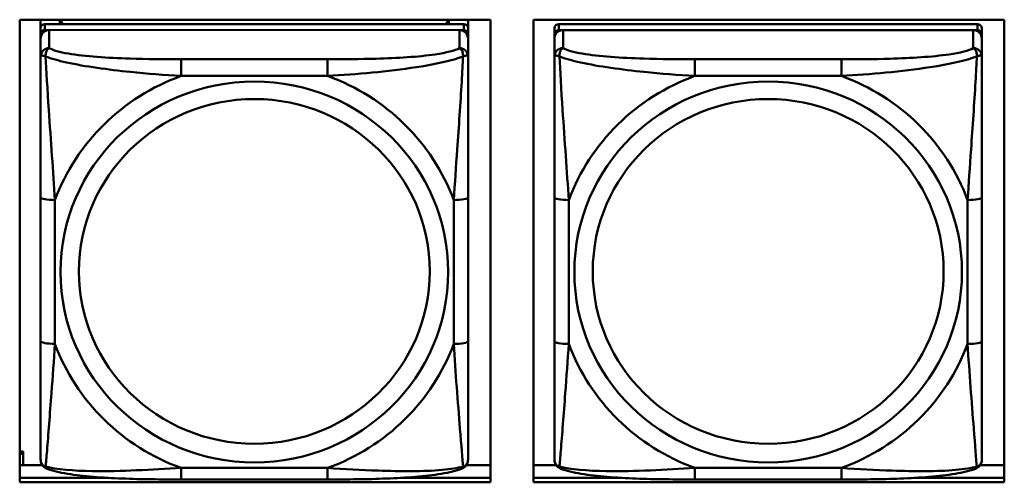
# Model space of a CAD drawing. Header units: inches. Extents: x 0.8 to 72.9, y -7.8 to 49.3.
# Tile 115 of 256: x 40.322 to 41.683, y 18.117 to 18.756. Entities that reach past the tile are written whole.
import ezdxf

# ---------------------------------------------------------------- set-up
doc = ezdxf.new("R2010")
doc.units = ezdxf.units.IN
doc.header["$MEASUREMENT"] = 0
doc.layers.add('Visible Edges(ROSSANSI)', color=7, linetype='Continuous', lineweight=50)
doc.layers.add('Visible Tangent Edges(ROSSANSI)', color=7, linetype='Continuous', lineweight=50)

msp = doc.modelspace()

# ---------------------------------------------------------------- linework, layer by layer
at = {"layer": 'Visible Edges(ROSSANSI)'}
for p, q in [((40.322, 18.1171), (40.322, 18.7558)), ((40.322, 18.7558), (40.9726, 18.7558)), ((40.351, 18.2036), (40.351, 18.7558)), ((40.351, 18.7558), (40.351, 18.7535)), ((40.351, 18.7506), (40.351, 18.7535)), ((40.351, 18.7139), (40.351, 18.7506)), ((40.9356, 18.7498), (40.3569, 18.7498)), ((40.3776, 18.7498), (40.3776, 18.7558)), ((40.3813, 18.7498), (40.3783, 18.7558)), ((40.9142, 18.7558), (40.9112, 18.7498)), ((40.915, 18.7558), (40.915, 18.7498)), ((40.9415, 18.7558), (40.9415, 18.7441)), ((40.9726, 18.7558), (40.9726, 18.1171)), ((41.032, 18.1171), (41.032, 18.7558)), ((41.032, 18.7558), (41.6826, 18.7558)), ((41.6456, 18.7497), (41.0669, 18.7498)), ((41.6826, 18.7558), (41.6826, 18.1171)), ((40.351, 18.1676), (40.351, 18.7358)), ((40.3569, 18.7416), (40.9356, 18.7415)), ((40.9297, 18.7415), (40.3628, 18.7416)), ((40.9415, 18.7357), (40.9415, 18.744)), ((40.9415, 18.7357), (40.9415, 18.7299)), ((41.061, 18.1675), (41.061, 18.7357)), ((41.0669, 18.7415), (41.6456, 18.7415)), ((41.6397, 18.7415), (41.0728, 18.7415)), ((41.6515, 18.7357), (41.6515, 18.7439)), ((41.6515, 18.7357), (41.6515, 18.7299)), ((40.351, 18.73), (40.351, 18.1734)), ((40.9415, 18.705), (40.9415, 18.7299)), ((41.061, 18.7299), (41.061, 18.1733)), ((41.6515, 18.705), (41.6515, 18.7299)), ((40.351, 18.7139), (40.351, 18.6402)), ((40.351, 18.6932), (40.351, 18.421)), ((40.351, 18.639), (40.351, 18.6402)), ((40.9415, 18.3119), (40.9415, 18.5106)), ((41.6515, 18.3119), (41.6515, 18.5106)), ((40.351, 18.4395), (40.351, 18.4395)), ((40.351, 18.421), (40.351, 18.4395)), ((40.351, 18.4028), (40.351, 18.4395)), ((40.351, 18.3669), (40.351, 18.421)), ((40.351, 18.4028), (40.351, 18.4056)), ((40.351, 18.4028), (40.351, 18.2896)), ((40.351, 18.3658), (40.351, 18.3669)), ((40.351, 18.2131), (40.351, 18.2896)), ((40.351, 18.2131), (40.351, 18.2036)), ((40.351, 18.2036), (40.351, 18.2036)), ((40.351, 18.1734), (40.351, 18.1758)), ((40.351, 18.1484), (40.351, 18.1734)), ((41.061, 18.1733), (41.061, 18.1758)), ((41.061, 18.1484), (41.061, 18.1733)), ((40.322, 18.1594), (40.3267, 18.1594)), ((40.322, 18.1564), (40.3267, 18.1564)), ((40.3267, 18.1594), (40.3267, 18.1564)), ((40.3267, 18.1564), (40.3267, 18.1408)), ((40.322, 18.1408), (40.3532, 18.1408)), ((40.9393, 18.1408), (40.9726, 18.1408)), ((41.032, 18.1408), (41.0632, 18.1408)), ((41.6493, 18.1408), (41.6826, 18.1408)), ((40.322, 18.1232), (40.4448, 18.1232)), ((40.4448, 18.1232), (40.322, 18.1232)), ((40.8479, 18.1232), (40.9726, 18.1232)), ((40.9726, 18.1232), (40.8479, 18.1232)), ((41.032, 18.1232), (41.1545, 18.1232)), ((41.1545, 18.1232), (41.032, 18.1232)), ((41.5582, 18.1232), (41.6826, 18.1232)), ((41.6826, 18.1232), (41.5582, 18.1232)), ((40.9726, 18.1171), (40.322, 18.1171)), ((40.7474, 18.121), (40.5451, 18.121)), ((41.6826, 18.1171), (41.032, 18.1171)), ((41.4574, 18.121), (41.2551, 18.121))]:
    msp.add_line(p, q, dxfattribs=at)
for centre, major_axis, start_param, end_param in [((40.3569, 18.744), (-0.00591, 0), 4.712366, 6.283162), ((40.9356, 18.744), (0.00591, 0), 6.283162, 7.853958), ((41.0669, 18.744), (-0.00591, 0), 4.712366, 6.283162), ((41.6456, 18.7439), (0.00591, 0), 6.283162, 7.853958), ((40.3628, 18.73), (-0.0118, 0), 4.712366, 6.283162), ((40.3569, 18.7358), (-0.00591, 0), 4.712366, 6.283162), ((40.9297, 18.7299), (0.0118, 0), 6.283162, 7.853958), ((40.9356, 18.7357), (0.00591, 0), 6.283162, 7.853958), ((41.0728, 18.7299), (-0.0118, 0), 4.712366, 6.283162), ((41.0669, 18.7357), (-0.00591, 0), 4.712366, 6.283162), ((41.6397, 18.7299), (0.0118, 0), 6.283162, 7.853958), ((41.6456, 18.7357), (0.00591, 0), 6.283162, 7.853958)]:
    msp.add_ellipse(centre, major_axis=major_axis, ratio=0.981793, start_param=start_param, end_param=end_param, dxfattribs=at)
for points, knots in [([(40.9415, 18.705), (40.9415, 18.701), (40.9415, 18.6958), (40.9415, 18.6829), (40.9415, 18.6748), (40.9415, 18.6553), (40.9415, 18.6435), (40.9415, 18.6174), (40.9415, 18.6032), (40.9415, 18.5749), (40.9415, 18.5607), (40.9415, 18.5345), (40.9415, 18.5224), (40.9415, 18.5106)], [-0.7963813, -0.7963813, -0.7963813, -0.7963813, -0.7327374, -0.7327374, -0.6587673, -0.6587673, -0.5649326, -0.5649326, -0.4570471, -0.4570471, -0.3491616, -0.3491616, -0.2569537, -0.2569537, -0.2569537, -0.2569537]), ([(41.6515, 18.705), (41.6515, 18.701), (41.6515, 18.6958), (41.6515, 18.6829), (41.6515, 18.6748), (41.6515, 18.6553), (41.6515, 18.6435), (41.6515, 18.6174), (41.6515, 18.6032), (41.6515, 18.5748), (41.6515, 18.5606), (41.6515, 18.5344), (41.6515, 18.5224), (41.6515, 18.5106)], [-0.7963813, -0.7963813, -0.7963813, -0.7963813, -0.7327374, -0.7327374, -0.6587673, -0.6587673, -0.5649326, -0.5649326, -0.4570471, -0.4570471, -0.3491616, -0.3491616, -0.2569537, -0.2569537, -0.2569537, -0.2569537]), ([(40.9415, 18.3119), (40.9415, 18.298), (40.9415, 18.2841), (40.9415, 18.2567), (40.9415, 18.2432), (40.9415, 18.2172), (40.9415, 18.2046), (40.9415, 18.1817), (40.9415, 18.1714), (40.9415, 18.1572), (40.9415, 18.1525), (40.9415, 18.1493), (40.9415, 18.1488), (40.9415, 18.1484)], [0.2569517, 0.2569517, 0.2569517, 0.2569517, 0.3649254, 0.3649254, 0.472899, 0.472899, 0.5808726, 0.5808726, 0.6888463, 0.6888463, 0.7733641, 0.7733641, 0.7968199, 0.7968199, 0.7968199, 0.7968199]), ([(41.6515, 18.3119), (41.6515, 18.298), (41.6515, 18.2841), (41.6515, 18.2566), (41.6515, 18.2431), (41.6515, 18.2172), (41.6515, 18.2046), (41.6515, 18.1817), (41.6515, 18.1714), (41.6515, 18.1572), (41.6515, 18.1525), (41.6515, 18.1493), (41.6515, 18.1488), (41.6515, 18.1484)], [0.2569517, 0.2569517, 0.2569517, 0.2569517, 0.3649254, 0.3649254, 0.472899, 0.472899, 0.5808726, 0.5808726, 0.6888463, 0.6888463, 0.7733641, 0.7733641, 0.7968199, 0.7968199, 0.7968199, 0.7968199]), ([(40.359, 18.1361), (40.358, 18.1366), (40.3569, 18.1372), (40.3549, 18.1388), (40.354, 18.1397), (40.3527, 18.1416), (40.3522, 18.1426), (40.3515, 18.1445), (40.3513, 18.1454), (40.351, 18.147), (40.351, 18.1478), (40.351, 18.1484)], [0.02510758, 0.02510758, 0.02510758, 0.02510758, 0.03074015, 0.03074015, 0.03637271, 0.03637271, 0.04200527, 0.04200527, 0.04763784, 0.04763784, 0.0532704, 0.0532704, 0.0532704, 0.0532704]), ([(40.9335, 18.1361), (40.9346, 18.1366), (40.9356, 18.1372), (40.9376, 18.1387), (40.9385, 18.1397), (40.9398, 18.1416), (40.9403, 18.1426), (40.941, 18.1445), (40.9412, 18.1454), (40.9415, 18.147), (40.9415, 18.1478), (40.9415, 18.1484)], [0.0251072, 0.0251072, 0.0251072, 0.0251072, 0.03073932, 0.03073932, 0.03637143, 0.03637143, 0.04200355, 0.04200355, 0.04763567, 0.04763567, 0.05326779, 0.05326779, 0.05326779, 0.05326779]), ([(41.069, 18.1361), (41.068, 18.1366), (41.0669, 18.1372), (41.0649, 18.1387), (41.064, 18.1397), (41.0627, 18.1416), (41.0622, 18.1426), (41.0615, 18.1445), (41.0613, 18.1454), (41.061, 18.147), (41.061, 18.1478), (41.061, 18.1484)], [0.02510758, 0.02510758, 0.02510758, 0.02510758, 0.03074015, 0.03074015, 0.03637271, 0.03637271, 0.04200527, 0.04200527, 0.04763784, 0.04763784, 0.0532704, 0.0532704, 0.0532704, 0.0532704]), ([(41.6435, 18.1361), (41.6446, 18.1365), (41.6456, 18.1372), (41.6476, 18.1387), (41.6485, 18.1397), (41.6498, 18.1416), (41.6503, 18.1426), (41.651, 18.1445), (41.6512, 18.1454), (41.6515, 18.147), (41.6515, 18.1477), (41.6515, 18.1484)], [0.0251072, 0.0251072, 0.0251072, 0.0251072, 0.03073932, 0.03073932, 0.03637143, 0.03637143, 0.04200355, 0.04200355, 0.04763567, 0.04763567, 0.05326779, 0.05326779, 0.05326779, 0.05326779]), ([(40.5451, 18.121), (40.5316, 18.121), (40.5179, 18.1211), (40.4906, 18.1214), (40.477, 18.1218), (40.4502, 18.1228), (40.4368, 18.1236), (40.4112, 18.1257), (40.399, 18.127), (40.3769, 18.1306), (40.3675, 18.1326), (40.359, 18.1361)], [0.2569517, 0.2569517, 0.2569517, 0.2569517, 0.3597049, 0.3597049, 0.4624581, 0.4624581, 0.5652113, 0.5652113, 0.6679645, 0.6679645, 0.7707177, 0.7707177, 0.7707177, 0.7707177]), ([(40.9335, 18.1361), (40.9251, 18.1326), (40.9156, 18.1306), (40.8935, 18.127), (40.8813, 18.1257), (40.8556, 18.1235), (40.8423, 18.1228), (40.8155, 18.1218), (40.8019, 18.1214), (40.7746, 18.1211), (40.7609, 18.121), (40.7474, 18.121)], [-0.7703503, -0.7703503, -0.7703503, -0.7703503, -0.667671, -0.667671, -0.5649917, -0.5649917, -0.4623124, -0.4623124, -0.3596331, -0.3596331, -0.2569537, -0.2569537, -0.2569537, -0.2569537]), ([(41.2551, 18.121), (41.2416, 18.121), (41.2279, 18.1211), (41.2006, 18.1214), (41.187, 18.1217), (41.1602, 18.1228), (41.1468, 18.1235), (41.1212, 18.1257), (41.109, 18.127), (41.0869, 18.1306), (41.0775, 18.1326), (41.069, 18.1361)], [0.2569517, 0.2569517, 0.2569517, 0.2569517, 0.3597049, 0.3597049, 0.4624581, 0.4624581, 0.5652113, 0.5652113, 0.6679645, 0.6679645, 0.7707177, 0.7707177, 0.7707177, 0.7707177]), ([(41.6435, 18.1361), (41.6351, 18.1326), (41.6256, 18.1306), (41.6035, 18.127), (41.5913, 18.1256), (41.5656, 18.1235), (41.5523, 18.1228), (41.5255, 18.1217), (41.5119, 18.1214), (41.4846, 18.121), (41.4709, 18.121), (41.4574, 18.121)], [-0.7703503, -0.7703503, -0.7703503, -0.7703503, -0.667671, -0.667671, -0.5649917, -0.5649917, -0.4623124, -0.4623124, -0.3596331, -0.3596331, -0.2569537, -0.2569537, -0.2569537, -0.2569537])]:
    msp.add_open_spline(points, degree=3, knots=knots, dxfattribs=at)
at = {"layer": 'Visible Tangent Edges(ROSSANSI)'}
for p, q in [((40.3569, 18.7416), (40.3569, 18.7498)), ((40.9356, 18.7498), (40.9356, 18.7415)), ((41.0669, 18.7415), (41.0669, 18.7498)), ((41.6456, 18.7497), (41.6456, 18.7415)), ((40.351, 18.744), (40.351, 18.7358)), ((40.3628, 18.7166), (40.3628, 18.7416)), ((40.9297, 18.7415), (40.9297, 18.7166)), ((41.061, 18.744), (41.061, 18.7357)), ((41.0728, 18.7166), (41.0728, 18.7415)), ((41.6397, 18.7415), (41.6397, 18.7166)), ((40.351, 18.73), (40.351, 18.705)), ((41.061, 18.7299), (41.061, 18.705)), ((40.7474, 18.7012), (40.5451, 18.7012)), ((41.4574, 18.7011), (41.2551, 18.7011)), ((40.5451, 18.6781), (40.7474, 18.6781)), ((41.2551, 18.6781), (41.4574, 18.6781)), ((40.351, 18.5106), (40.351, 18.312)), ((40.3707, 18.3082), (40.3707, 18.5068)), ((40.9219, 18.5068), (40.9219, 18.3082)), ((41.061, 18.5106), (41.061, 18.3119)), ((41.0807, 18.3082), (41.0807, 18.5068)), ((41.6319, 18.5068), (41.6319, 18.3082)), ((40.7474, 18.1369), (40.5451, 18.137)), ((41.4574, 18.1369), (41.2551, 18.1369))]:
    msp.add_line(p, q, dxfattribs=at)
for centre, major_axis, ratio, start_param, end_param in [((40.3628, 18.705), (-0.0118, 0), 0.981793, 4.712366, 6.283162), ((40.9297, 18.705), (0.0118, 0), 0.981793, 6.283162, 7.853958), ((41.0728, 18.705), (-0.0118, 0), 0.981793, 4.712366, 6.283162), ((41.6397, 18.705), (0.0118, 0), 0.981793, 6.283162, 7.853958), ((40.5451, 18.6818), (0, 0.0197), 0.00001, 4.521276, 6.092075), ((40.7474, 18.6818), (0, 0.0197), 0.00001, 4.521275, 6.092068), ((41.2551, 18.6818), (0, 0.0197), 0.00001, 4.521276, 6.092075), ((41.4574, 18.6818), (0, 0.0197), 0.00001, 4.521275, 6.092068), ((40.6463, 18.4075), (-0.2936, 0), 0.981793, 5.064132, 5.931395), ((40.6463, 18.4075), (0.2936, 0), 0.981793, 0.351743, 1.219006), ((41.3563, 18.4075), (-0.2936, 0), 0.981793, 5.064132, 5.931395), ((41.3563, 18.4075), (0.2936, 0), 0.981793, 0.351743, 1.219006), ((40.3707, 18.5106), (-0.0197, 0), 0.189952, 0.000005, 1.570801), ((40.9219, 18.5106), (0.0197, 0), 0.189952, 4.712393, 6.28319), ((41.0807, 18.5106), (-0.0197, 0), 0.189952, 0.000005, 1.570801), ((41.6319, 18.5106), (0.0197, 0), 0.189952, 4.712393, 6.28319), ((40.3707, 18.312), (-0.0197, 0), 0.189952, 0.000005, 1.570801), ((40.6463, 18.4075), (-0.2936, 0), 0.981793, 0.351743, 1.219006), ((40.6463, 18.4075), (0.2936, 0), 0.981793, 5.064132, 5.931395), ((40.9219, 18.3119), (0.0197, 0), 0.189952, 4.712393, 6.28319), ((41.0807, 18.3119), (-0.0197, 0), 0.189952, 0.000005, 1.570801), ((41.3563, 18.4075), (-0.2936, 0), 0.981793, 0.351743, 1.219006), ((41.3563, 18.4075), (0.2936, 0), 0.981793, 5.064132, 5.931395), ((41.6319, 18.3119), (0.0197, 0), 0.189952, 4.712393, 6.28319), ((40.5451, 18.1407), (0, -0.0197), 0.00001, 6.283174, 7.662867), ((40.7474, 18.1407), (0, -0.0197), 0.00001, 6.283177, 7.662868), ((41.2551, 18.1407), (0, -0.0197), 0.00001, 6.283174, 7.662867), ((41.4574, 18.1407), (0, -0.0197), 0.00001, 6.283179, 7.662868)]:
    msp.add_ellipse(centre, major_axis=major_axis, ratio=ratio, start_param=start_param, end_param=end_param, dxfattribs=at)
for centre, major_axis in [((40.6463, 18.4075), (-0.2678, 0)), ((41.3563, 18.4075), (-0.2678, 0)), ((40.6463, 18.4083), (-0.2424, 0)), ((41.3563, 18.4083), (-0.2424, 0))]:
    msp.add_ellipse(centre, major_axis=major_axis, ratio=0.981793, dxfattribs=at)
for points, knots in [([(40.3578, 18.7051), (40.3578, 18.7062), (40.3579, 18.7073), (40.3581, 18.7093), (40.3583, 18.7103), (40.3588, 18.7117), (40.359, 18.7122), (40.3593, 18.7129), (40.3594, 18.7131), (40.3597, 18.7137), (40.3599, 18.714), (40.3605, 18.7148), (40.3609, 18.7152), (40.3618, 18.716), (40.3623, 18.7164), (40.3628, 18.7166)], [-0.00023197, -0.00023197, -0.00023197, -0.00023197, 0.00913095, 0.00913095, 0.01983142, 0.01983142, 0.02651922, 0.02651922, 0.02986312, 0.02986312, 0.03521335, 0.03521335, 0.04377373, 0.04377373, 0.0532704, 0.0532704, 0.0532704, 0.0532704]), ([(40.5451, 18.7012), (40.5215, 18.7012), (40.4975, 18.7013), (40.4741, 18.7021), (40.4434, 18.7031), (40.4126, 18.7051), (40.3893, 18.709), (40.3773, 18.7111), (40.3677, 18.7137), (40.3628, 18.7166)], [0.2569537, 0.2569537, 0.2569537, 0.2569537, 0.4371919, 0.4371919, 0.4371919, 0.6739428, 0.6739428, 0.6739428, 0.7963818, 0.7963818, 0.7963818, 0.7963818]), ([(40.9297, 18.7166), (40.924, 18.7132), (40.9115, 18.7102), (40.8963, 18.7079), (40.8729, 18.7045), (40.8437, 18.7028), (40.8147, 18.702), (40.7925, 18.7013), (40.7698, 18.7012), (40.7474, 18.7012)], [-0.7968224, -0.7968224, -0.7968224, -0.7968224, -0.6514613, -0.6514613, -0.6514613, -0.427691, -0.427691, -0.427691, -0.2569517, -0.2569517, -0.2569517, -0.2569517]), ([(40.9297, 18.7166), (40.9303, 18.7164), (40.9308, 18.716), (40.9317, 18.7152), (40.932, 18.7148), (40.9326, 18.714), (40.9328, 18.7137), (40.9331, 18.7131), (40.9333, 18.7129), (40.9336, 18.7122), (40.9338, 18.7117), (40.9342, 18.7102), (40.9344, 18.7093), (40.9347, 18.7072), (40.9347, 18.7062), (40.9347, 18.7051)], [-0.0532704, -0.0532704, -0.0532704, -0.0532704, -0.04377373, -0.04377373, -0.03521335, -0.03521335, -0.02986312, -0.02986312, -0.02651922, -0.02651922, -0.01983142, -0.01983142, -0.00913095, -0.00913095, 0.00023197, 0.00023197, 0.00023197, 0.00023197]), ([(41.0678, 18.7051), (41.0678, 18.7062), (41.0679, 18.7072), (41.0681, 18.7093), (41.0683, 18.7102), (41.0688, 18.7117), (41.069, 18.7122), (41.0693, 18.7129), (41.0694, 18.7131), (41.0697, 18.7137), (41.0699, 18.714), (41.0705, 18.7148), (41.0709, 18.7152), (41.0718, 18.716), (41.0723, 18.7164), (41.0728, 18.7166)], [-0.00023197, -0.00023197, -0.00023197, -0.00023197, 0.00913095, 0.00913095, 0.01983142, 0.01983142, 0.02651922, 0.02651922, 0.02986312, 0.02986312, 0.03521335, 0.03521335, 0.04377373, 0.04377373, 0.0532704, 0.0532704, 0.0532704, 0.0532704]), ([(41.2551, 18.7011), (41.2315, 18.7011), (41.2075, 18.7013), (41.1841, 18.7021), (41.1534, 18.703), (41.1226, 18.705), (41.0993, 18.709), (41.0873, 18.7111), (41.0777, 18.7137), (41.0728, 18.7166)], [0.2569537, 0.2569537, 0.2569537, 0.2569537, 0.4371919, 0.4371919, 0.4371919, 0.6739428, 0.6739428, 0.6739428, 0.7963818, 0.7963818, 0.7963818, 0.7963818]), ([(41.6397, 18.7166), (41.634, 18.7131), (41.6215, 18.7101), (41.6063, 18.7079), (41.5829, 18.7045), (41.5537, 18.7028), (41.5247, 18.7019), (41.5025, 18.7013), (41.4798, 18.7011), (41.4574, 18.7011)], [-0.7968224, -0.7968224, -0.7968224, -0.7968224, -0.6514613, -0.6514613, -0.6514613, -0.427691, -0.427691, -0.427691, -0.2569517, -0.2569517, -0.2569517, -0.2569517]), ([(41.6397, 18.7166), (41.6403, 18.7163), (41.6408, 18.716), (41.6417, 18.7152), (41.642, 18.7148), (41.6426, 18.714), (41.6428, 18.7137), (41.6431, 18.7131), (41.6433, 18.7129), (41.6436, 18.7122), (41.6438, 18.7117), (41.6442, 18.7102), (41.6444, 18.7092), (41.6447, 18.7072), (41.6447, 18.7062), (41.6447, 18.7051)], [-0.0532704, -0.0532704, -0.0532704, -0.0532704, -0.04377373, -0.04377373, -0.03521335, -0.03521335, -0.02986312, -0.02986312, -0.02651922, -0.02651922, -0.01983142, -0.01983142, -0.00913095, -0.00913095, 0.00023197, 0.00023197, 0.00023197, 0.00023197]), ([(40.351, 18.705), (40.351, 18.7053), (40.3511, 18.7055), (40.3513, 18.7059), (40.3515, 18.706), (40.3519, 18.7061), (40.352, 18.7062), (40.3524, 18.7062), (40.3525, 18.7062), (40.3529, 18.7063), (40.3532, 18.7063), (40.3541, 18.7062), (40.3548, 18.706), (40.3563, 18.7057), (40.357, 18.7054), (40.3578, 18.7051)], [-0.0532704, -0.0532704, -0.0532704, -0.0532704, -0.04377373, -0.04377373, -0.03521335, -0.03521335, -0.02986312, -0.02986312, -0.02651922, -0.02651922, -0.01983142, -0.01983142, -0.00913095, -0.00913095, 0.00023197, 0.00023197, 0.00023197, 0.00023197]), ([(40.351, 18.705), (40.351, 18.6959), (40.351, 18.6807), (40.351, 18.6635), (40.351, 18.6371), (40.351, 18.6068), (40.351, 18.5774), (40.351, 18.555), (40.351, 18.5326), (40.351, 18.5106)], [-0.7968224, -0.7968224, -0.7968224, -0.7968224, -0.6514613, -0.6514613, -0.6514613, -0.427691, -0.427691, -0.427691, -0.2569517, -0.2569517, -0.2569517, -0.2569517]), ([(40.3578, 18.7051), (40.3655, 18.7022), (40.3755, 18.6993), (40.4126, 18.6911), (40.4443, 18.6869), (40.4985, 18.6813), (40.5218, 18.6794), (40.5451, 18.6781)], [-0.7478145, -0.7478145, -0.7478145, -0.7478145, -0.6493253, -0.6493253, -0.427691, -0.427691, -0.2569537, -0.2569537, -0.2569537, -0.2569537]), ([(40.3707, 18.5068), (40.3683, 18.5465), (40.365, 18.5887), (40.3604, 18.6587), (40.3588, 18.6862), (40.3578, 18.7051)], [0.2569517, 0.2569517, 0.2569517, 0.2569517, 0.5559983, 0.5559983, 0.7482818, 0.7482818, 0.7482818, 0.7482818]), ([(40.7474, 18.6781), (40.7879, 18.6804), (40.8303, 18.6842), (40.8959, 18.6943), (40.9203, 18.6993), (40.9347, 18.7051)], [0.2569517, 0.2569517, 0.2569517, 0.2569517, 0.5559983, 0.5559983, 0.7482818, 0.7482818, 0.7482818, 0.7482818]), ([(40.9347, 18.7051), (40.9342, 18.6951), (40.9336, 18.6831), (40.9311, 18.641), (40.9288, 18.6078), (40.9249, 18.5528), (40.9233, 18.5297), (40.9219, 18.5068)], [-0.7478145, -0.7478145, -0.7478145, -0.7478145, -0.6493253, -0.6493253, -0.427691, -0.427691, -0.2569537, -0.2569537, -0.2569537, -0.2569537]), ([(40.9347, 18.7051), (40.9355, 18.7054), (40.9363, 18.7056), (40.9377, 18.706), (40.9384, 18.7061), (40.9393, 18.7062), (40.9396, 18.7063), (40.9401, 18.7062), (40.9402, 18.7062), (40.9405, 18.7062), (40.9407, 18.7061), (40.941, 18.706), (40.9412, 18.7058), (40.9415, 18.7055), (40.9415, 18.7053), (40.9415, 18.705)], [-0.00023197, -0.00023197, -0.00023197, -0.00023197, 0.00913095, 0.00913095, 0.01983142, 0.01983142, 0.02651922, 0.02651922, 0.02986312, 0.02986312, 0.03521335, 0.03521335, 0.04377373, 0.04377373, 0.0532704, 0.0532704, 0.0532704, 0.0532704]), ([(41.061, 18.705), (41.061, 18.7053), (41.0611, 18.7055), (41.0613, 18.7058), (41.0615, 18.706), (41.0619, 18.7061), (41.062, 18.7062), (41.0624, 18.7062), (41.0625, 18.7062), (41.0629, 18.7062), (41.0632, 18.7062), (41.0641, 18.7061), (41.0648, 18.706), (41.0663, 18.7056), (41.067, 18.7054), (41.0678, 18.7051)], [-0.0532704, -0.0532704, -0.0532704, -0.0532704, -0.04377373, -0.04377373, -0.03521335, -0.03521335, -0.02986312, -0.02986312, -0.02651922, -0.02651922, -0.01983142, -0.01983142, -0.00913095, -0.00913095, 0.00023197, 0.00023197, 0.00023197, 0.00023197]), ([(41.061, 18.705), (41.061, 18.6959), (41.061, 18.6807), (41.061, 18.6635), (41.061, 18.6371), (41.061, 18.6068), (41.061, 18.5774), (41.061, 18.555), (41.061, 18.5326), (41.061, 18.5106)], [-0.7968224, -0.7968224, -0.7968224, -0.7968224, -0.6514613, -0.6514613, -0.6514613, -0.427691, -0.427691, -0.427691, -0.2569517, -0.2569517, -0.2569517, -0.2569517]), ([(41.0678, 18.7051), (41.0755, 18.7022), (41.0855, 18.6993), (41.1226, 18.6911), (41.1543, 18.6869), (41.2085, 18.6813), (41.2318, 18.6794), (41.2551, 18.6781)], [-0.7478145, -0.7478145, -0.7478145, -0.7478145, -0.6493253, -0.6493253, -0.427691, -0.427691, -0.2569537, -0.2569537, -0.2569537, -0.2569537]), ([(41.0807, 18.5068), (41.0783, 18.5465), (41.075, 18.5887), (41.0704, 18.6587), (41.0688, 18.6861), (41.0678, 18.7051)], [0.2569517, 0.2569517, 0.2569517, 0.2569517, 0.5559983, 0.5559983, 0.7482818, 0.7482818, 0.7482818, 0.7482818]), ([(41.4574, 18.6781), (41.4979, 18.6804), (41.5403, 18.6842), (41.6059, 18.6942), (41.6303, 18.6993), (41.6447, 18.7051)], [0.2569517, 0.2569517, 0.2569517, 0.2569517, 0.5559983, 0.5559983, 0.7482818, 0.7482818, 0.7482818, 0.7482818]), ([(41.6447, 18.7051), (41.6442, 18.6951), (41.6436, 18.683), (41.6411, 18.6409), (41.6388, 18.6078), (41.6349, 18.5527), (41.6333, 18.5297), (41.6319, 18.5068)], [-0.7478145, -0.7478145, -0.7478145, -0.7478145, -0.6493253, -0.6493253, -0.427691, -0.427691, -0.2569537, -0.2569537, -0.2569537, -0.2569537]), ([(41.6447, 18.7051), (41.6455, 18.7054), (41.6463, 18.7056), (41.6477, 18.706), (41.6484, 18.7061), (41.6493, 18.7062), (41.6496, 18.7062), (41.6501, 18.7062), (41.6502, 18.7062), (41.6505, 18.7062), (41.6507, 18.7061), (41.651, 18.706), (41.6512, 18.7058), (41.6515, 18.7055), (41.6515, 18.7053), (41.6515, 18.705)], [-0.00023197, -0.00023197, -0.00023197, -0.00023197, 0.00913095, 0.00913095, 0.01983142, 0.01983142, 0.02651922, 0.02651922, 0.02986312, 0.02986312, 0.03521335, 0.03521335, 0.04377373, 0.04377373, 0.0532704, 0.0532704, 0.0532704, 0.0532704]), ([(40.351, 18.312), (40.351, 18.2887), (40.351, 18.2654), (40.351, 18.2432), (40.351, 18.214), (40.351, 18.1857), (40.351, 18.1669), (40.351, 18.1571), (40.351, 18.1503), (40.351, 18.1484)], [0.2569537, 0.2569537, 0.2569537, 0.2569537, 0.4371919, 0.4371919, 0.4371919, 0.6739428, 0.6739428, 0.6739428, 0.7963818, 0.7963818, 0.7963818, 0.7963818]), ([(40.3578, 18.1388), (40.3583, 18.1438), (40.359, 18.1514), (40.3615, 18.1821), (40.3637, 18.2112), (40.3676, 18.2627), (40.3693, 18.2852), (40.3707, 18.3082)], [-0.7478145, -0.7478145, -0.7478145, -0.7478145, -0.6493253, -0.6493253, -0.427691, -0.427691, -0.2569537, -0.2569537, -0.2569537, -0.2569537]), ([(40.9219, 18.3082), (40.9242, 18.2684), (40.9275, 18.2274), (40.9322, 18.1685), (40.9338, 18.148), (40.9347, 18.1388)], [0.2569517, 0.2569517, 0.2569517, 0.2569517, 0.5559983, 0.5559983, 0.7482818, 0.7482818, 0.7482818, 0.7482818]), ([(41.061, 18.3119), (41.061, 18.2887), (41.061, 18.2653), (41.061, 18.2431), (41.061, 18.214), (41.061, 18.1857), (41.061, 18.1668), (41.061, 18.1571), (41.061, 18.1502), (41.061, 18.1484)], [0.2569537, 0.2569537, 0.2569537, 0.2569537, 0.4371919, 0.4371919, 0.4371919, 0.6739428, 0.6739428, 0.6739428, 0.7963818, 0.7963818, 0.7963818, 0.7963818]), ([(41.0678, 18.1388), (41.0683, 18.1438), (41.069, 18.1514), (41.0715, 18.182), (41.0737, 18.2111), (41.0776, 18.2626), (41.0793, 18.2852), (41.0807, 18.3082)], [-0.7478145, -0.7478145, -0.7478145, -0.7478145, -0.6493253, -0.6493253, -0.427691, -0.427691, -0.2569537, -0.2569537, -0.2569537, -0.2569537]), ([(41.6319, 18.3082), (41.6342, 18.2684), (41.6375, 18.2274), (41.6422, 18.1684), (41.6438, 18.148), (41.6447, 18.1388)], [0.2569517, 0.2569517, 0.2569517, 0.2569517, 0.5559983, 0.5559983, 0.7482818, 0.7482818, 0.7482818, 0.7482818]), ([(40.3578, 18.1388), (40.357, 18.139), (40.3562, 18.1394), (40.3548, 18.1402), (40.3541, 18.1407), (40.3532, 18.1417), (40.3529, 18.1421), (40.3525, 18.1427), (40.3523, 18.1429), (40.352, 18.1435), (40.3519, 18.1439), (40.3515, 18.1448), (40.3513, 18.1455), (40.351, 18.1469), (40.351, 18.1476), (40.351, 18.1484)], [-0.00023197, -0.00023197, -0.00023197, -0.00023197, 0.00913095, 0.00913095, 0.01983142, 0.01983142, 0.02651922, 0.02651922, 0.02986312, 0.02986312, 0.03521335, 0.03521335, 0.04377373, 0.04377373, 0.0532704, 0.0532704, 0.0532704, 0.0532704]), ([(40.359, 18.1361), (40.3589, 18.1362), (40.3587, 18.1363), (40.3583, 18.1366), (40.3581, 18.137), (40.3579, 18.1378), (40.3578, 18.1382), (40.3578, 18.1388)], [-0.02510758, -0.02510758, -0.02510758, -0.02510758, -0.01983142, -0.01983142, -0.00913095, -0.00913095, 0.00023197, 0.00023197, 0.00023197, 0.00023197]), ([(40.5451, 18.137), (40.5046, 18.1346), (40.4623, 18.1319), (40.3966, 18.1329), (40.3722, 18.1348), (40.3578, 18.1388)], [0.2569517, 0.2569517, 0.2569517, 0.2569517, 0.5559983, 0.5559983, 0.7482818, 0.7482818, 0.7482818, 0.7482818]), ([(40.9347, 18.1388), (40.927, 18.1368), (40.917, 18.1352), (40.88, 18.1319), (40.8483, 18.1321), (40.794, 18.1341), (40.7708, 18.1355), (40.7474, 18.1369)], [-0.7478145, -0.7478145, -0.7478145, -0.7478145, -0.6493253, -0.6493253, -0.427691, -0.427691, -0.2569537, -0.2569537, -0.2569537, -0.2569537]), ([(40.9347, 18.1388), (40.9347, 18.1382), (40.9347, 18.1378), (40.9344, 18.1369), (40.9342, 18.1366), (40.9338, 18.1363), (40.9337, 18.1362), (40.9335, 18.1361)], [-0.00023197, -0.00023197, -0.00023197, -0.00023197, 0.00913095, 0.00913095, 0.01983142, 0.01983142, 0.0251072, 0.0251072, 0.0251072, 0.0251072]), ([(40.9415, 18.1484), (40.9415, 18.1476), (40.9415, 18.1469), (40.9412, 18.1455), (40.941, 18.1448), (40.9407, 18.1438), (40.9405, 18.1435), (40.9402, 18.1429), (40.94, 18.1427), (40.9396, 18.1421), (40.9393, 18.1417), (40.9384, 18.1407), (40.9377, 18.1402), (40.9363, 18.1394), (40.9355, 18.139), (40.9347, 18.1388)], [-0.05326779, -0.05326779, -0.05326779, -0.05326779, -0.04377373, -0.04377373, -0.03521335, -0.03521335, -0.02986312, -0.02986312, -0.02651922, -0.02651922, -0.01983142, -0.01983142, -0.00913095, -0.00913095, 0.00023197, 0.00023197, 0.00023197, 0.00023197]), ([(41.0678, 18.1388), (41.067, 18.139), (41.0662, 18.1394), (41.0648, 18.1402), (41.0641, 18.1407), (41.0632, 18.1417), (41.0629, 18.1421), (41.0625, 18.1427), (41.0623, 18.1429), (41.062, 18.1435), (41.0619, 18.1438), (41.0615, 18.1448), (41.0613, 18.1455), (41.061, 18.1469), (41.061, 18.1476), (41.061, 18.1484)], [-0.00023197, -0.00023197, -0.00023197, -0.00023197, 0.00913095, 0.00913095, 0.01983142, 0.01983142, 0.02651922, 0.02651922, 0.02986312, 0.02986312, 0.03521335, 0.03521335, 0.04377373, 0.04377373, 0.0532704, 0.0532704, 0.0532704, 0.0532704]), ([(41.069, 18.1361), (41.0689, 18.1362), (41.0687, 18.1363), (41.0683, 18.1366), (41.0681, 18.1369), (41.0679, 18.1378), (41.0678, 18.1382), (41.0678, 18.1388)], [-0.02510758, -0.02510758, -0.02510758, -0.02510758, -0.01983142, -0.01983142, -0.00913095, -0.00913095, 0.00023197, 0.00023197, 0.00023197, 0.00023197]), ([(41.2551, 18.1369), (41.2146, 18.1346), (41.1723, 18.1319), (41.1066, 18.1329), (41.0822, 18.1348), (41.0678, 18.1388)], [0.2569517, 0.2569517, 0.2569517, 0.2569517, 0.5559983, 0.5559983, 0.7482818, 0.7482818, 0.7482818, 0.7482818]), ([(41.6447, 18.1388), (41.637, 18.1368), (41.627, 18.1352), (41.59, 18.1319), (41.5583, 18.1321), (41.504, 18.1341), (41.4808, 18.1355), (41.4574, 18.1369)], [-0.7478145, -0.7478145, -0.7478145, -0.7478145, -0.6493253, -0.6493253, -0.427691, -0.427691, -0.2569537, -0.2569537, -0.2569537, -0.2569537]), ([(41.6447, 18.1388), (41.6447, 18.1382), (41.6447, 18.1377), (41.6444, 18.1369), (41.6442, 18.1366), (41.6438, 18.1363), (41.6437, 18.1362), (41.6435, 18.1361)], [-0.00023197, -0.00023197, -0.00023197, -0.00023197, 0.00913095, 0.00913095, 0.01983142, 0.01983142, 0.0251072, 0.0251072, 0.0251072, 0.0251072]), ([(41.6515, 18.1484), (41.6515, 18.1476), (41.6515, 18.1468), (41.6512, 18.1454), (41.651, 18.1448), (41.6507, 18.1438), (41.6505, 18.1435), (41.6502, 18.1429), (41.65, 18.1427), (41.6496, 18.1421), (41.6493, 18.1417), (41.6484, 18.1407), (41.6477, 18.1402), (41.6463, 18.1393), (41.6455, 18.139), (41.6447, 18.1388)], [-0.05326779, -0.05326779, -0.05326779, -0.05326779, -0.04377373, -0.04377373, -0.03521335, -0.03521335, -0.02986312, -0.02986312, -0.02651922, -0.02651922, -0.01983142, -0.01983142, -0.00913095, -0.00913095, 0.00023197, 0.00023197, 0.00023197, 0.00023197])]:
    msp.add_open_spline(points, degree=3, knots=knots, dxfattribs=at)

doc.saveas('drawing.dxf')
